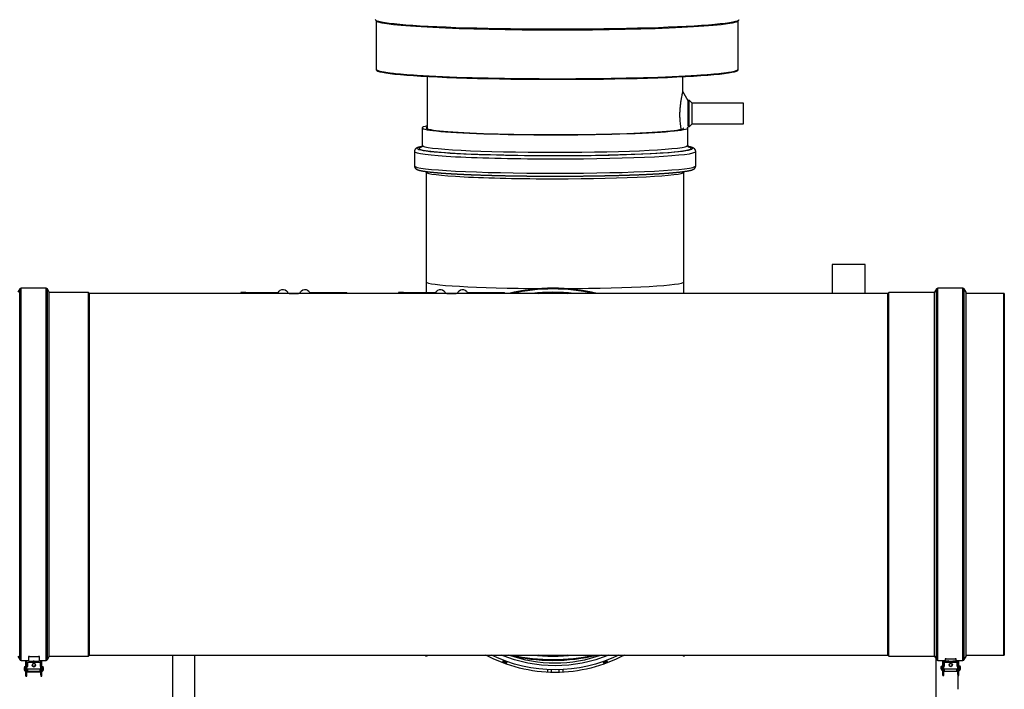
# Model space of a CAD drawing. Header units: millimetres. Extents: x 158 to 846, y 86 to 749.
# Tile 32 of 95: x 314 to 410, y 237 to 302. Entities that reach past the tile are written whole.
import ezdxf

# ---------------------------------------------------------------- set-up
doc = ezdxf.new("R2010")
doc.units = ezdxf.units.MM
doc.layers.add('1', color=7, linetype='CONTINUOUS', true_color=0xffffff)

msp = doc.modelspace()

# ---------------------------------------------------------------- linework, layer by layer
at = {"layer": '1', "color": 7, "linetype": 'Continuous'}
for p, q in [((348.943, 301.951), (349.037, 301.856)), ((349.013, 301.88), (349.013, 297.161)), ((384.109, 301.856), (384.204, 301.951)), ((384.133, 297.161), (384.133, 301.88)), ((349.013, 297.161), (349.013, 297.101)), ((353.967, 296.461), (353.967, 291.388)), ((378.767, 295.005), (378.767, 296.439)), ((384.133, 297.101), (384.133, 297.161)), ((379.296, 294.091), (378.767, 295.008)), ((379.367, 294.168), (379.296, 294.098)), ((379.296, 291.639), (379.296, 294.098)), ((379.667, 293.868), (379.367, 294.168)), ((379.367, 291.568), (379.367, 294.168)), ((384.667, 293.868), (379.667, 293.868)), ((379.667, 291.868), (379.667, 293.868)), ((384.667, 291.868), (384.667, 293.868)), ((379.296, 291.639), (379.367, 291.568)), ((379.367, 291.568), (379.667, 291.868)), ((379.667, 291.868), (384.667, 291.868)), ((353.467, 291.47), (353.467, 289.773)), ((379.267, 289.773), (379.267, 291.47)), ((352.717, 289.173), (352.717, 287.775)), ((380.017, 287.775), (380.017, 289.173)), ((353.867, 287.176), (353.867, 276.515)), ((378.867, 276.515), (378.867, 287.176)), ((393.267, 278.183), (393.267, 275.379)), ((396.467, 278.183), (393.267, 278.183)), ((396.467, 275.379), (396.467, 278.183)), ((353.867, 276.515), (353.867, 275.483)), ((378.867, 275.379), (378.867, 276.515)), ((314.404, 275.819), (314.216, 275.494)), ((316.963, 275.894), (314.533, 275.894)), ((317.266, 275.519), (317.093, 275.819)), ((317.266, 240.119), (317.266, 275.519)), ((321.08, 275.474), (317.266, 275.474)), ((321.175, 275.379), (321.08, 275.474)), ((321.08, 257.819), (321.08, 275.474)), ((366.16, 275.379), (321.175, 275.379)), ((321.175, 257.819), (321.175, 275.379)), ((336.367, 275.483), (335.867, 275.483)), ((335.867, 275.483), (335.867, 275.379)), ((336.367, 275.483), (339.488, 275.483)), ((340.531, 275.383), (340.436, 275.383)), ((340.567, 275.383), (340.531, 275.383)), ((340.567, 275.383), (340.767, 275.383)), ((340.567, 275.383), (340.567, 275.379)), ((340.767, 275.383), (340.867, 275.383)), ((340.767, 275.383), (340.767, 275.379)), ((340.867, 275.383), (341.167, 275.383)), ((341.167, 275.383), (341.267, 275.383)), ((341.267, 275.383), (341.467, 275.383)), ((341.267, 275.379), (341.267, 275.383)), ((341.502, 275.383), (341.467, 275.383)), ((341.467, 275.383), (341.467, 275.379)), ((341.597, 275.383), (341.502, 275.383)), ((342.545, 275.483), (345.667, 275.483)), ((345.667, 275.483), (346.167, 275.483)), ((346.167, 275.379), (346.167, 275.483)), ((351.667, 275.483), (351.167, 275.483)), ((351.167, 275.483), (351.167, 275.379)), ((351.667, 275.483), (354.788, 275.483)), ((355.831, 275.383), (355.736, 275.383)), ((355.867, 275.383), (355.831, 275.383)), ((355.867, 275.383), (356.067, 275.383)), ((355.867, 275.383), (355.867, 275.379)), ((356.067, 275.383), (356.167, 275.383)), ((356.067, 275.383), (356.067, 275.379)), ((356.167, 275.383), (356.467, 275.383)), ((356.467, 275.383), (356.567, 275.383)), ((356.567, 275.383), (356.767, 275.383)), ((356.567, 275.379), (356.567, 275.383)), ((356.802, 275.383), (356.767, 275.383)), ((356.767, 275.383), (356.767, 275.379)), ((356.897, 275.383), (356.802, 275.383)), ((357.845, 275.483), (360.967, 275.483)), ((360.967, 275.483), (361.467, 275.483)), ((361.467, 275.379), (361.467, 275.483)), ((398.665, 275.379), (366.16, 275.379)), ((398.76, 275.474), (398.665, 275.379)), ((398.665, 257.819), (398.665, 275.379)), ((403.208, 275.474), (398.76, 275.474)), ((398.76, 257.819), (398.76, 275.474)), ((403.396, 275.819), (403.208, 275.494)), ((403.208, 240.144), (403.208, 275.494)), ((405.955, 275.894), (403.525, 275.894)), ((406.258, 275.519), (406.085, 275.819)), ((406.258, 240.119), (406.258, 275.519)), ((409.908, 275.379), (406.258, 275.379)), ((409.968, 275.379), (409.908, 275.379)), ((409.908, 275.379), (409.908, 240.259)), ((409.908, 240.259), (409.908, 275.379)), ((409.968, 275.379), (409.968, 257.819)), ((321.08, 240.164), (321.08, 257.819)), ((321.175, 240.259), (321.175, 257.819)), ((398.665, 240.259), (398.665, 257.819)), ((398.76, 240.164), (398.76, 257.819)), ((409.968, 257.819), (409.968, 240.259)), ((314.216, 240.144), (314.404, 239.819)), ((315.28, 240.172), (315.28, 240.113)), ((315.28, 239.684), (315.28, 240.113)), ((315.28, 240.113), (316.28, 240.113)), ((316.28, 240.113), (316.28, 240.172)), ((316.28, 240.113), (316.28, 239.684)), ((317.093, 239.819), (317.266, 240.119)), ((317.266, 240.164), (321.08, 240.164)), ((321.08, 240.164), (321.175, 240.259)), ((321.175, 240.259), (366.16, 240.259)), ((329.267, 232.099), (329.267, 240.259)), ((366.16, 240.259), (398.665, 240.259)), ((398.665, 240.259), (398.76, 240.164)), ((398.76, 240.164), (403.208, 240.164)), ((403.208, 240.144), (403.396, 239.819)), ((404.272, 239.963), (404.272, 239.903)), ((404.272, 239.684), (404.272, 239.903)), ((404.272, 239.903), (405.272, 239.903)), ((405.272, 239.903), (405.272, 239.963)), ((405.272, 239.903), (405.272, 239.684)), ((406.085, 239.819), (406.258, 240.119)), ((406.258, 240.259), (409.908, 240.259)), ((409.908, 240.259), (409.968, 240.259)), ((314.533, 239.744), (315.005, 239.744)), ((314.83, 239.049), (314.83, 238.899)), ((314.83, 239.049), (314.88, 239.049)), ((314.88, 239.163), (314.88, 238.813)), ((314.88, 239.163), (315.005, 239.163)), ((315.005, 238.357), (315.005, 239.762)), ((315.105, 238.357), (315.105, 239.762)), ((315.105, 239.744), (315.28, 239.744)), ((315.105, 239.163), (315.18, 239.163)), ((315.105, 238.913), (315.13, 238.913)), ((315.18, 239.163), (315.18, 239.563)), ((315.18, 239.563), (316.38, 239.563)), ((315.28, 239.684), (316.28, 239.684)), ((315.63, 239.288), (315.63, 239.284)), ((315.93, 239.284), (315.93, 239.288)), ((316.28, 239.744), (316.455, 239.744)), ((316.38, 239.563), (316.38, 239.163)), ((316.38, 239.163), (316.455, 239.163)), ((316.43, 238.913), (316.455, 238.913)), ((316.455, 238.357), (316.455, 239.762)), ((316.555, 238.357), (316.555, 239.762)), ((316.555, 239.744), (316.963, 239.744)), ((316.555, 239.163), (316.68, 239.163)), ((316.68, 238.813), (316.68, 239.163)), ((316.73, 239.049), (316.68, 239.049)), ((316.73, 238.899), (316.73, 239.049)), ((403.525, 239.744), (404.272, 239.744)), ((403.822, 239.149), (403.822, 239.133)), ((403.822, 239.149), (403.872, 239.149)), ((403.822, 239.133), (403.872, 239.133)), ((403.822, 239.133), (403.822, 238.984)), ((403.997, 239.185), (403.872, 239.185)), ((403.872, 239.185), (403.872, 239.175)), ((403.872, 239.175), (403.997, 239.175)), ((403.872, 239.175), (403.872, 238.826)), ((403.997, 238.361), (403.997, 239.744)), ((404.097, 238.361), (404.097, 239.744)), ((404.172, 239.185), (404.097, 239.185)), ((404.097, 239.175), (404.172, 239.175)), ((404.097, 238.925), (404.122, 238.925)), ((404.172, 239.661), (404.172, 239.651)), ((404.502, 239.661), (404.172, 239.661)), ((404.172, 239.651), (404.491, 239.651)), ((404.172, 239.585), (404.172, 239.651)), ((404.172, 239.575), (404.172, 239.585)), ((405.372, 239.585), (404.172, 239.585)), ((404.172, 239.175), (404.172, 239.575)), ((404.172, 239.575), (405.372, 239.575)), ((404.272, 239.684), (405.272, 239.684)), ((404.622, 239.315), (404.622, 239.3)), ((404.922, 239.3), (404.922, 239.315)), ((405.372, 239.661), (405.038, 239.661)), ((405.049, 239.651), (405.372, 239.651)), ((405.272, 239.744), (405.955, 239.744)), ((405.372, 239.661), (405.372, 239.651)), ((405.372, 239.651), (405.372, 239.585)), ((405.372, 239.575), (405.372, 239.585)), ((405.372, 239.575), (405.372, 239.175)), ((405.447, 239.185), (405.372, 239.185)), ((405.372, 239.175), (405.447, 239.175)), ((405.422, 238.925), (405.447, 238.925)), ((405.447, 238.361), (405.447, 239.744)), ((405.547, 238.361), (405.547, 239.744)), ((405.672, 239.185), (405.547, 239.185)), ((405.547, 239.175), (405.672, 239.175)), ((405.672, 239.175), (405.672, 239.185)), ((405.672, 238.826), (405.672, 239.175)), ((405.722, 239.149), (405.672, 239.149)), ((405.722, 239.133), (405.672, 239.133)), ((405.722, 239.133), (405.722, 239.149)), ((405.722, 238.984), (405.722, 239.133)), ((314.83, 238.896), (314.83, 238.899)), ((314.88, 238.813), (314.98, 238.813)), ((314.88, 238.811), (314.88, 238.813)), ((314.98, 238.811), (314.88, 238.811)), ((314.98, 238.863), (314.98, 238.813)), ((314.98, 238.813), (314.98, 238.811)), ((315.005, 238.215), (315.005, 238.357)), ((315.005, 238.215), (315.005, 238.211)), ((315.005, 238.211), (315.105, 238.211)), ((315.105, 238.911), (315.13, 238.911)), ((315.105, 238.849), (315.18, 238.849)), ((315.105, 238.649), (315.18, 238.649)), ((315.105, 238.646), (315.18, 238.646)), ((315.105, 238.215), (315.105, 238.357)), ((315.105, 238.215), (315.105, 238.211)), ((315.18, 238.66), (315.18, 238.863)), ((315.18, 238.66), (315.18, 238.649)), ((315.18, 238.646), (316.38, 238.646)), ((315.18, 238.646), (315.18, 238.646)), ((316.38, 238.66), (316.38, 238.863)), ((316.38, 238.849), (316.455, 238.849)), ((316.38, 238.649), (316.38, 238.66)), ((316.38, 238.649), (316.455, 238.649)), ((316.38, 238.646), (316.38, 238.646)), ((316.38, 238.646), (316.455, 238.646)), ((316.43, 238.911), (316.455, 238.911)), ((316.455, 238.357), (316.455, 238.215)), ((316.455, 238.211), (316.455, 238.215)), ((316.455, 238.211), (316.555, 238.211)), ((316.555, 238.215), (316.555, 238.357)), ((316.555, 238.215), (316.555, 238.211)), ((316.58, 238.863), (316.58, 238.813)), ((316.58, 238.811), (316.58, 238.813)), ((316.58, 238.813), (316.68, 238.813)), ((316.68, 238.811), (316.58, 238.811)), ((316.68, 238.813), (316.68, 238.811)), ((316.73, 238.899), (316.73, 238.896)), ((365.616, 238.843), (365.616, 238.593)), ((365.991, 238.828), (365.991, 238.578)), ((366.742, 238.828), (366.742, 238.578)), ((367.117, 238.843), (367.117, 238.593)), ((403.872, 238.826), (403.972, 238.826)), ((403.972, 238.875), (403.972, 238.826)), ((403.997, 238.281), (403.997, 238.361)), ((403.997, 238.281), (403.997, 238.28)), ((403.997, 238.28), (404.097, 238.28)), ((404.097, 238.734), (404.172, 238.734)), ((404.097, 238.281), (404.097, 238.361)), ((404.097, 238.281), (404.097, 238.28)), ((404.172, 238.688), (404.172, 238.876)), ((404.172, 238.688), (405.372, 238.688)), ((405.372, 238.688), (405.372, 238.876)), ((405.372, 238.734), (405.447, 238.734)), ((405.447, 238.361), (405.447, 238.281)), ((405.447, 238.28), (405.447, 238.281)), ((405.447, 238.28), (405.547, 238.28)), ((405.467, 238.28), (405.467, 236.934)), ((405.467, 238.28), (405.467, 236.934)), ((405.547, 238.281), (405.547, 238.361)), ((405.547, 238.281), (405.547, 238.28)), ((405.572, 238.875), (405.572, 238.826)), ((405.572, 238.826), (405.672, 238.826))]:
    msp.add_line(p, q, dxfattribs=at)
at = {"layer": '1', "color": 252, "linetype": 'Continuous'}
for p, q in [((314.404, 239.819), (314.404, 275.819)), ((314.533, 239.744), (314.533, 275.894)), ((316.963, 239.744), (316.963, 275.894)), ((317.093, 239.819), (317.093, 275.819)), ((336.367, 275.483), (336.367, 275.379)), ((340.531, 275.383), (340.531, 275.379)), ((340.867, 275.383), (340.867, 275.379)), ((341.167, 275.379), (341.167, 275.383)), ((341.502, 275.383), (341.502, 275.379)), ((345.667, 275.379), (345.667, 275.483)), ((351.667, 275.483), (351.667, 275.379)), ((355.831, 275.383), (355.831, 275.379)), ((356.167, 275.383), (356.167, 275.379)), ((356.467, 275.379), (356.467, 275.383)), ((356.802, 275.383), (356.802, 275.379)), ((360.967, 275.379), (360.967, 275.483)), ((403.396, 239.819), (403.396, 275.819)), ((403.525, 239.744), (403.525, 275.894)), ((405.955, 239.744), (405.955, 275.894)), ((406.085, 239.819), (406.085, 275.819)), ((331.367, 240.259), (331.367, 232.099)), ((403.367, 232.099), (403.367, 239.87)), ((315.13, 238.913), (316.43, 238.913)), ((315.13, 238.913), (315.13, 238.911)), ((316.43, 238.911), (316.43, 238.913)), ((361.368, 239.479), (361.497, 239.697)), ((361.545, 239.68), (361.415, 239.461)), ((361.433, 239.454), (361.557, 239.675)), ((361.606, 239.658), (361.482, 239.437)), ((371.251, 239.437), (371.127, 239.658)), ((371.176, 239.675), (371.3, 239.455)), ((371.318, 239.461), (371.189, 239.68)), ((371.236, 239.697), (371.366, 239.479)), ((404.122, 238.925), (405.422, 238.925)), ((315.005, 238.357), (315.105, 238.357)), ((315.005, 238.215), (315.105, 238.215)), ((316.38, 238.66), (315.18, 238.66)), ((315.18, 238.646), (316.38, 238.646)), ((316.455, 238.357), (316.555, 238.357)), ((316.455, 238.215), (316.555, 238.215)), ((403.997, 238.361), (404.097, 238.361)), ((403.997, 238.281), (404.097, 238.281)), ((405.447, 238.361), (405.547, 238.361)), ((405.447, 238.281), (405.547, 238.281))]:
    msp.add_line(p, q, dxfattribs=at)
at = {"layer": '1', "color": 7, "linetype": 'Continuous'}
for centre, radius, start, end in [((314.533, 275.744), 0.15, 90, 150), ((316.963, 275.744), 0.15, 30, 90), ((366.16, 257.819), 18.075, 76.28941, 103.70691), ((366.16, 257.819), 17.675, 83.45694, 96.53937), ((366.16, 257.819), 17.65, 84.20965, 95.78667), ((403.525, 275.744), 0.15, 90, 150), ((405.955, 275.744), 0.15, 30, 90), ((353.867, 240.323), 0.145, 206.29674, 333.69726), ((366.16, 257.819), 18.075, 256.29226, 283.71537), ((366.16, 257.819), 17.675, 263.4654, 276.54222), ((366.16, 257.819), 17.65, 264.21249, 275.78951), ((378.867, 240.323), 0.145, 206.29674, 333.69726), ((314.533, 239.894), 0.15, 210, 270), ((316.963, 239.894), 0.15, 270, 330), ((403.525, 239.894), 0.15, 210, 270), ((405.955, 239.894), 0.15, 270, 330)]:
    msp.add_arc(centre, radius, start, end, dxfattribs=at)
at = {"layer": '1', "color": 7, "linetype": 'Continuous', "extrusion": (0, 0, -1)}
for centre, radius, start, end in [((-339.947, 275.283), 0.5, 23.57818, 168.95774), ((-342.087, 275.283), 0.5, 11.04226, 156.42182), ((-355.247, 275.283), 0.5, 23.57818, 168.95774), ((-357.387, 275.283), 0.5, 11.04226, 156.42182), ((-366.367, 252.823), 14.25, 270, 298.1475), ((-366.367, 252.823), 14, 243.82125, 296.17312), ((-366.367, 252.823), 14.25, 241.84688, 270)]:
    msp.add_arc(centre, radius, start, end, dxfattribs=at)
at = {"layer": '1', "color": 252, "linetype": 'Continuous'}
for start, end in [(77.30051, 102.69019), (257.30897, 282.69866)]:
    msp.add_arc((366.16, 257.819), 18, start, end, dxfattribs=at)
at = {"layer": '1', "color": 252, "linetype": 'Continuous', "extrusion": (0, 0, -1)}
for centre, radius, start, end in [((-366.16, 257.819), 17.619, 85.30312, 94.7025), ((-366.367, 252.823), 13.6, 247.48875, 292.50563), ((-366.367, 252.823), 13.35, 250.23938, 289.755), ((-366.16, 257.819), 17.619, 265.2975, 274.69687)]:
    msp.add_arc(centre, radius, start, end, dxfattribs=at)
at = {"layer": '1', "color": 7, "linetype": 'Continuous'}
for centre, major_axis, ratio, start_param, end_param in [((366.573, 301.999), (-17.655, 0), 0.052336, 0, 3.141593), ((366.573, 301.904), (-17.56, 0), 0.052336, 0.052524, 3.089069), ((366.573, 297.161), (-17.56, 0), 0.052336, 0, 3.141593), ((366.573, 297.161), (17.56, 0), 0.052336, 3.141592, 4.712389), ((366.573, 297.101), (-17.56, 0), 0.052336, 0, 3.141593), ((366.573, 297.161), (17.56, 0), 0.052336, 4.712389, 6.283185), ((366.367, 291.47), (-12.9, 0), 0.052336, 6.003878, 6.283185), ((366.367, 291.47), (-12.9, 0), 0.052336, 0, 3.221311), ((366.367, 291.47), (-12.5, 0), 0.052336, 6.156638, 6.283185), ((366.367, 291.47), (-12.5, 0), 0.052336, 0, 3.141593), ((315.78, 239.286), (-0.16, 0), 0.99993, 3.149051, 6.275816), ((315.78, 239.284), (0.15, 0), 0.99993, 3.141595, 6.283185), ((361.229, 239.347), (0.228, 0.394), 0.017237, 0.350572, 1.179828), ((361.454, 239.281), (0.229, 0.396), 0.017164, 5.06898, 5.83982), ((371.279, 239.281), (-0.229, 0.396), 0.017164, 0.443364, 1.214177), ((371.504, 239.347), (-0.228, 0.394), 0.017237, 5.103399, 5.932616), ((404.072, 238.984), (-0.25, 0), 0.998715, 0, 0.64351), ((404.022, 238.875), (0.05, 0), 0.998715, 2.094402, 3.141593), ((404.772, 239.433), (-0.4, 0), 0.998715, 5.602736, 5.676465), ((404.772, 239.401), (0.4, 0), 0.998715, 2.354428, 2.434833), ((404.772, 239.31), (0.16, 0), 0.998715, 3.173302, 4.624032), ((404.772, 239.315), (-0.15, 0), 0.998715, 5.597236, 6.283185), ((404.772, 239.315), (-0.275, 0), 0.998715, 4.519966, 4.904714), ((404.772, 239.31), (0.16, 0), 0.998715, 4.800552, 6.251376), ((404.772, 239.315), (-0.15, 0), 0.998715, 3.141594, 3.827543), ((404.772, 239.401), (0.4, 0), 0.998715, 0.706858, 0.787264), ((404.772, 239.433), (-0.4, 0), 0.998715, 3.748215, 3.821943), ((405.522, 238.875), (0.05, 0), 0.998715, 0, 1.047191), ((405.472, 238.984), (0.25, 0), 0.998715, 5.639676, 6.283185), ((315.08, 238.899), (0.25, 0), 0.99993, 3.141593, 4.407679), ((315.08, 238.896), (0.25, 0), 0.99993, 3.141593, 4.407679), ((315.03, 238.863), (-0.05, 0), 0.99993, 5.236013, 6.283185), ((315.03, 238.861), (0.05, 0), 0.99993, 2.094421, 3.141593), ((316.53, 238.863), (-0.05, 0), 0.99993, 3.141593, 4.188764), ((316.53, 238.861), (0.05, 0), 0.99993, 0, 1.047172), ((316.48, 238.899), (-0.25, 0), 0.99993, 1.875506, 3.141593), ((316.48, 238.896), (-0.25, 0), 0.99993, 1.875506, 3.141593), ((404.072, 238.984), (-0.25, 0), 0.998715, 0.685971, 1.266084), ((405.472, 238.984), (0.25, 0), 0.998715, 5.0171, 5.597214)]:
    msp.add_ellipse(centre, major_axis=major_axis, ratio=ratio, start_param=start_param, end_param=end_param, dxfattribs=at)
at = {"layer": '1', "color": 252, "linetype": 'Continuous'}
for centre, major_axis, start_param, end_param in [((366.367, 289.473), (13.2, 0), 2.952115, 4.712389), ((366.367, 289.473), (-13.35, 0), 6.032643, 6.283185), ((366.367, 289.473), (-13.35, 0), 0, 3.392135), ((366.367, 289.773), (-12.9, 0), 0, 3.141494), ((366.367, 289.473), (13.2, 0), 0, 0.189477), ((366.367, 289.173), (13.65, 0), 3.141494, 4.712389), ((366.367, 289.473), (13.2, 0), 4.712389, 6.283185), ((366.367, 289.173), (13.65, 0), 4.712389, 6.283185), ((366.367, 287.775), (-13.65, 0), 0, 3.141592), ((366.367, 287.176), (12.5, 0), 3.141494, 4.712389), ((366.367, 287.176), (12.5, 0), 4.712389, 6.283185), ((366.367, 276.515), (12.5, 0), 3.141592, 4.612251), ((366.367, 276.515), (12.5, 0), 4.7817, 6.283185)]:
    msp.add_ellipse(centre, major_axis=major_axis, ratio=0.052336, start_param=start_param, end_param=end_param, dxfattribs=at)
at = {"layer": '1', "color": 7, "linetype": 'Continuous'}
for centre, major_axis, ratio in [((315.78, 239.288), (0.16, 0), 0.99993), ((315.78, 239.288), (0.15, 0), 0.99993), ((404.772, 239.3), (-0.16, 0), 0.998715), ((404.772, 239.3), (-0.15, 0), 0.998715)]:
    msp.add_ellipse(centre, major_axis=major_axis, ratio=ratio, dxfattribs=at)
for points, knots in [([(378.616, 291.339), (378.606, 291.393), (378.577, 291.554), (378.533, 291.861), (378.495, 292.277), (378.481, 292.73), (378.495, 293.189), (378.533, 293.625), (378.585, 294.012), (378.64, 294.343), (378.692, 294.614), (378.734, 294.819), (378.755, 294.928), (378.763, 294.976), (378.766, 294.995), (378.767, 295.002), (378.767, 295.005), (378.767, 295.005)], [0, 0, 0, 0, 0.048428, 0.135348, 0.221045, 0.304849, 0.388654, 0.47435, 0.56127, 0.647027, 0.733846, 0.823849, 0.911308, 0.946469, 0.973239, 0.99982, 1, 1, 1, 1]), ([(353.438, 289.653), (353.434, 289.653), (353.418, 289.65), (353.391, 289.644), (353.356, 289.637), (353.321, 289.63), (353.288, 289.622), (353.255, 289.615), (353.223, 289.607), (353.192, 289.599), (353.161, 289.59), (353.131, 289.581), (353.1, 289.572), (353.07, 289.562), (353.04, 289.551), (353.011, 289.54), (352.984, 289.528), (352.96, 289.517), (352.938, 289.506), (352.92, 289.496), (352.902, 289.485), (352.887, 289.475), (352.872, 289.465), (352.858, 289.454), (352.845, 289.443), (352.833, 289.432), (352.821, 289.421), (352.81, 289.409), (352.799, 289.396), (352.788, 289.383), (352.777, 289.368), (352.767, 289.353), (352.758, 289.336), (352.75, 289.32), (352.742, 289.303), (352.735, 289.285), (352.729, 289.266), (352.725, 289.247), (352.721, 289.228), (352.718, 289.209), (352.717, 289.19), (352.717, 289.179), (352.717, 289.173)], [0, 0, 0, 0, 0.010245, 0.046233, 0.082447, 0.118925, 0.155715, 0.192874, 0.230478, 0.26862, 0.307423, 0.347047, 0.3877, 0.429642, 0.473157, 0.518376, 0.559358, 0.595718, 0.627667, 0.656018, 0.681483, 0.704615, 0.72584, 0.745487, 0.763814, 0.78103, 0.797303, 0.812777, 0.827568, 0.843315, 0.858405, 0.872923, 0.88697, 0.900633, 0.913984, 0.927085, 0.939989, 0.952741, 0.965377, 0.977927, 0.990414, 1, 1, 1, 1]), ([(353.466, 289.773), (353.467, 289.768), (353.466, 289.757), (353.465, 289.741), (353.462, 289.724), (353.459, 289.708), (353.454, 289.693), (353.449, 289.678), (353.444, 289.665), (353.438, 289.653), (353.432, 289.642), (353.425, 289.632), (353.419, 289.623), (353.413, 289.614), (353.407, 289.607), (353.401, 289.601), (353.395, 289.595), (353.39, 289.59), (353.385, 289.586), (353.381, 289.583), (353.378, 289.58), (353.375, 289.578), (353.372, 289.576), (353.371, 289.575), (353.37, 289.575), (353.37, 289.575), (353.37, 289.575)], [0, 0, 0, 0, 0.03284, 0.072092, 0.111193, 0.150078, 0.188737, 0.227213, 0.265599, 0.30399, 0.342516, 0.381334, 0.420609, 0.460509, 0.501204, 0.54286, 0.585643, 0.629715, 0.675232, 0.722344, 0.771196, 0.821919, 0.874634, 0.929446, 0.986445, 1, 1, 1, 1]), ([(379.363, 289.575), (379.363, 289.575), (379.363, 289.575), (379.362, 289.576), (379.36, 289.577), (379.357, 289.579), (379.353, 289.582), (379.349, 289.585), (379.344, 289.59), (379.338, 289.595), (379.332, 289.601), (379.326, 289.607), (379.32, 289.615), (379.313, 289.624), (379.307, 289.634), (379.3, 289.644), (379.294, 289.656), (379.288, 289.669), (379.282, 289.683), (379.277, 289.697), (379.273, 289.713), (379.27, 289.729), (379.268, 289.746), (379.267, 289.761), (379.267, 289.77), (379.267, 289.773)], [0, 0, 0, 0, 0.029857, 0.090954, 0.149588, 0.205821, 0.259745, 0.311479, 0.361164, 0.408958, 0.455034, 0.499572, 0.542759, 0.584787, 0.625845, 0.666123, 0.705805, 0.745069, 0.784081, 0.82299, 0.861895, 0.90088, 0.940006, 0.97928, 1, 1, 1, 1]), ([(380.016, 289.173), (380.016, 289.177), (380.016, 289.187), (380.015, 289.203), (380.013, 289.223), (380.01, 289.242), (380.005, 289.26), (380, 289.278), (379.994, 289.296), (379.987, 289.313), (379.979, 289.329), (379.971, 289.344), (379.962, 289.359), (379.952, 289.373), (379.942, 289.386), (379.932, 289.399), (379.921, 289.412), (379.909, 289.423), (379.897, 289.435), (379.885, 289.446), (379.872, 289.456), (379.858, 289.467), (379.844, 289.477), (379.828, 289.487), (379.811, 289.497), (379.793, 289.507), (379.773, 289.517), (379.75, 289.528), (379.724, 289.539), (379.695, 289.551), (379.664, 289.562), (379.631, 289.573), (379.599, 289.583), (379.567, 289.592), (379.534, 289.601), (379.502, 289.609), (379.468, 289.617), (379.435, 289.625), (379.4, 289.632), (379.365, 289.64), (379.33, 289.647), (379.307, 289.651), (379.295, 289.653)], [0, 0, 0, 0, 0.006265, 0.018683, 0.031095, 0.043517, 0.05597, 0.06848, 0.081075, 0.093792, 0.10667, 0.119757, 0.133108, 0.146781, 0.160846, 0.175379, 0.190466, 0.206207, 0.222715, 0.240122, 0.258585, 0.278292, 0.299473, 0.322415, 0.347479, 0.375129, 0.405954, 0.440651, 0.479829, 0.523335, 0.569303, 0.614505, 0.657913, 0.699666, 0.740099, 0.779503, 0.8181, 0.856056, 0.893493, 0.930505, 0.967164, 1, 1, 1, 1]), ([(352.717, 287.775), (352.717, 287.774), (352.716, 287.766), (352.717, 287.751), (352.719, 287.732), (352.722, 287.712), (352.726, 287.694), (352.732, 287.675), (352.738, 287.658), (352.744, 287.641), (352.752, 287.624), (352.76, 287.609), (352.769, 287.594), (352.778, 287.58), (352.788, 287.566), (352.799, 287.553), (352.809, 287.541), (352.821, 287.529), (352.832, 287.517), (352.845, 287.506), (352.858, 287.495), (352.871, 287.485), (352.885, 287.475), (352.901, 287.465), (352.917, 287.455), (352.935, 287.445), (352.955, 287.434), (352.977, 287.424), (353.002, 287.413), (353.03, 287.401), (353.061, 287.39), (353.093, 287.379), (353.125, 287.369), (353.157, 287.36), (353.19, 287.351), (353.222, 287.342), (353.256, 287.334), (353.289, 287.326), (353.323, 287.319), (353.358, 287.311), (353.394, 287.304), (353.431, 287.297), (353.468, 287.29), (353.507, 287.283), (353.546, 287.276), (353.586, 287.269), (353.627, 287.262), (353.669, 287.256), (353.712, 287.249), (353.756, 287.243), (353.801, 287.236), (353.847, 287.23), (353.894, 287.223), (353.942, 287.217), (353.991, 287.211), (354.041, 287.205), (354.092, 287.198), (354.144, 287.192), (354.197, 287.186), (354.251, 287.18), (354.306, 287.174), (354.362, 287.168), (354.419, 287.162), (354.477, 287.156), (354.536, 287.15), (354.596, 287.144), (354.657, 287.138), (354.719, 287.133), (354.781, 287.127), (354.845, 287.121), (354.91, 287.116), (354.976, 287.11), (355.043, 287.104), (355.11, 287.099), (355.179, 287.093), (355.249, 287.088), (355.319, 287.082), (355.391, 287.077), (355.463, 287.071), (355.537, 287.066), (355.611, 287.061), (355.686, 287.055), (355.762, 287.05), (355.839, 287.045), (355.917, 287.04), (355.996, 287.035), (356.076, 287.03), (356.156, 287.025), (356.238, 287.02), (356.32, 287.015), (356.403, 287.01), (356.487, 287.005), (356.572, 287), (356.658, 286.995), (356.744, 286.991), (356.832, 286.986), (356.92, 286.981), (357.009, 286.977), (357.099, 286.972), (357.19, 286.968), (357.281, 286.963), (357.373, 286.959), (357.466, 286.954), (357.56, 286.95), (357.654, 286.946), (357.75, 286.941), (357.846, 286.937), (357.942, 286.933), (358.04, 286.929), (358.138, 286.925), (358.237, 286.921), (358.336, 286.917), (358.437, 286.913), (358.537, 286.909), (358.639, 286.905), (358.741, 286.902), (358.844, 286.898), (358.948, 286.894), (359.052, 286.891), (359.157, 286.887), (359.262, 286.884), (359.369, 286.88), (359.475, 286.877), (359.583, 286.873), (359.69, 286.87), (359.799, 286.867), (359.908, 286.864), (360.018, 286.861), (360.128, 286.858), (360.238, 286.855), (360.35, 286.852), (360.461, 286.849), (360.574, 286.846), (360.686, 286.843), (360.799, 286.84), (360.913, 286.838), (361.027, 286.835), (361.142, 286.832), (361.257, 286.83), (361.373, 286.827), (361.489, 286.825), (361.605, 286.823), (361.722, 286.82), (361.839, 286.818), (361.957, 286.816), (362.074, 286.814), (362.193, 286.812), (362.312, 286.81), (362.431, 286.808), (362.55, 286.806), (362.67, 286.804), (362.79, 286.802), (362.91, 286.8), (363.031, 286.799), (363.152, 286.797), (363.273, 286.796), (363.394, 286.794), (363.516, 286.793), (363.638, 286.791), (363.76, 286.79), (363.883, 286.789), (364.005, 286.788), (364.128, 286.787), (364.251, 286.785), (364.375, 286.784), (364.498, 286.784), (364.622, 286.783), (364.745, 286.782), (364.869, 286.781), (364.993, 286.78), (365.117, 286.78), (365.242, 286.779), (365.366, 286.779), (365.49, 286.778), (365.615, 286.778), (365.739, 286.777), (365.864, 286.777), (365.989, 286.777), (366.113, 286.777), (366.239, 286.777), (366.324, 286.777), (366.367, 286.777)], [0, 0, 0, 0, 0.000497, 0.002656, 0.004814, 0.006972, 0.009135, 0.011306, 0.01349, 0.015694, 0.017924, 0.020188, 0.022495, 0.024855, 0.02728, 0.029782, 0.032376, 0.035079, 0.03791, 0.04089, 0.044046, 0.047408, 0.051015, 0.054913, 0.059161, 0.063834, 0.069029, 0.074862, 0.081452, 0.088825, 0.096747, 0.104675, 0.112307, 0.119638, 0.126723, 0.133617, 0.140361, 0.146987, 0.153517, 0.159969, 0.166357, 0.17269, 0.178978, 0.185227, 0.191443, 0.197629, 0.203791, 0.20993, 0.21605, 0.222153, 0.22824, 0.234314, 0.240375, 0.246426, 0.252466, 0.258498, 0.264521, 0.270537, 0.276546, 0.282549, 0.288547, 0.294539, 0.300527, 0.30651, 0.312489, 0.318464, 0.324436, 0.330404, 0.33637, 0.342333, 0.348293, 0.354251, 0.360207, 0.36616, 0.372111, 0.378061, 0.384009, 0.389955, 0.3959, 0.401843, 0.407785, 0.413726, 0.419665, 0.425603, 0.431541, 0.437477, 0.443412, 0.449346, 0.45528, 0.461212, 0.467144, 0.473075, 0.479005, 0.484935, 0.490864, 0.496792, 0.50272, 0.508647, 0.514574, 0.5205, 0.526426, 0.532351, 0.538276, 0.5442, 0.550124, 0.556047, 0.561971, 0.567893, 0.573816, 0.579738, 0.58566, 0.591581, 0.597503, 0.603424, 0.609344, 0.615265, 0.621185, 0.627105, 0.633025, 0.638944, 0.644863, 0.650783, 0.656701, 0.66262, 0.668539, 0.674457, 0.680375, 0.686293, 0.692211, 0.698129, 0.704046, 0.709964, 0.715881, 0.721798, 0.727715, 0.733632, 0.739549, 0.745466, 0.751382, 0.757299, 0.763215, 0.769131, 0.775047, 0.780964, 0.78688, 0.792795, 0.798711, 0.804627, 0.810543, 0.816458, 0.822374, 0.828289, 0.834205, 0.84012, 0.846036, 0.851951, 0.857866, 0.863781, 0.869696, 0.875611, 0.881527, 0.887442, 0.893356, 0.899271, 0.905186, 0.911101, 0.917016, 0.922931, 0.928846, 0.93476, 0.940675, 0.94659, 0.952504, 0.958419, 0.964334, 0.970248, 0.976163, 0.982078, 0.987992, 0.993907, 1, 1, 1, 1]), ([(366.367, 286.777), (366.388, 286.777), (366.452, 286.777), (366.557, 286.777), (366.682, 286.777), (366.806, 286.777), (366.931, 286.777), (367.056, 286.778), (367.18, 286.778), (367.304, 286.778), (367.429, 286.779), (367.553, 286.779), (367.677, 286.78), (367.801, 286.781), (367.925, 286.781), (368.049, 286.782), (368.173, 286.783), (368.296, 286.784), (368.42, 286.785), (368.543, 286.786), (368.666, 286.787), (368.789, 286.788), (368.911, 286.789), (369.033, 286.791), (369.156, 286.792), (369.277, 286.793), (369.399, 286.795), (369.52, 286.796), (369.641, 286.798), (369.762, 286.8), (369.883, 286.801), (370.003, 286.803), (370.123, 286.805), (370.242, 286.807), (370.362, 286.809), (370.48, 286.811), (370.599, 286.813), (370.717, 286.815), (370.835, 286.817), (370.952, 286.819), (371.069, 286.821), (371.186, 286.824), (371.302, 286.826), (371.418, 286.829), (371.533, 286.831), (371.648, 286.834), (371.762, 286.836), (371.876, 286.839), (371.99, 286.842), (372.103, 286.844), (372.215, 286.847), (372.327, 286.85), (372.439, 286.853), (372.55, 286.856), (372.66, 286.859), (372.77, 286.862), (372.879, 286.865), (372.988, 286.869), (373.096, 286.872), (373.204, 286.875), (373.311, 286.878), (373.417, 286.882), (373.523, 286.885), (373.628, 286.889), (373.733, 286.892), (373.837, 286.896), (373.94, 286.9), (374.042, 286.904), (374.144, 286.907), (374.246, 286.911), (374.346, 286.915), (374.446, 286.919), (374.545, 286.923), (374.644, 286.927), (374.742, 286.931), (374.839, 286.935), (374.935, 286.939), (375.031, 286.944), (375.126, 286.948), (375.22, 286.952), (375.313, 286.956), (375.406, 286.961), (375.497, 286.965), (375.588, 286.97), (375.679, 286.974), (375.768, 286.979), (375.857, 286.984), (375.944, 286.988), (376.031, 286.993), (376.118, 286.998), (376.203, 287.002), (376.287, 287.007), (376.371, 287.012), (376.454, 287.017), (376.535, 287.022), (376.617, 287.027), (376.697, 287.032), (376.776, 287.037), (376.854, 287.042), (376.932, 287.048), (377.008, 287.053), (377.084, 287.058), (377.159, 287.063), (377.232, 287.069), (377.305, 287.074), (377.377, 287.079), (377.448, 287.085), (377.518, 287.09), (377.588, 287.096), (377.656, 287.101), (377.723, 287.107), (377.789, 287.113), (377.854, 287.118), (377.919, 287.124), (377.982, 287.13), (378.044, 287.135), (378.106, 287.141), (378.166, 287.147), (378.226, 287.153), (378.284, 287.159), (378.341, 287.165), (378.398, 287.171), (378.453, 287.177), (378.508, 287.183), (378.561, 287.189), (378.614, 287.195), (378.665, 287.201), (378.715, 287.207), (378.765, 287.214), (378.813, 287.22), (378.86, 287.226), (378.907, 287.233), (378.952, 287.239), (378.997, 287.246), (379.04, 287.252), (379.082, 287.259), (379.124, 287.265), (379.164, 287.272), (379.204, 287.279), (379.242, 287.286), (379.28, 287.293), (379.316, 287.3), (379.352, 287.307), (379.387, 287.314), (379.421, 287.321), (379.454, 287.329), (379.487, 287.336), (379.519, 287.344), (379.55, 287.352), (379.581, 287.361), (379.611, 287.37), (379.641, 287.379), (379.671, 287.39), (379.702, 287.401), (379.731, 287.412), (379.757, 287.424), (379.78, 287.435), (379.801, 287.446), (379.819, 287.456), (379.836, 287.467), (379.851, 287.477), (379.865, 287.487), (379.879, 287.498), (379.892, 287.509), (379.904, 287.52), (379.915, 287.532), (379.926, 287.543), (379.937, 287.556), (379.948, 287.57), (379.959, 287.585), (379.968, 287.601), (379.977, 287.617), (379.986, 287.634), (379.993, 287.651), (380, 287.669), (380.005, 287.688), (380.01, 287.707), (380.013, 287.726), (380.015, 287.746), (380.016, 287.762), (380.016, 287.772), (380.016, 287.775)], [0, 0, 0, 0, 0.003113, 0.009028, 0.014942, 0.020857, 0.026771, 0.032686, 0.038601, 0.044515, 0.05043, 0.056345, 0.062259, 0.068174, 0.074089, 0.080004, 0.085918, 0.091833, 0.097748, 0.103663, 0.109578, 0.115493, 0.121408, 0.127323, 0.133238, 0.139153, 0.145068, 0.150983, 0.156898, 0.162814, 0.168729, 0.174644, 0.18056, 0.186475, 0.192391, 0.198307, 0.204222, 0.210138, 0.216054, 0.22197, 0.227886, 0.233802, 0.239718, 0.245635, 0.251551, 0.257467, 0.263384, 0.269301, 0.275218, 0.281134, 0.287052, 0.292969, 0.298886, 0.304803, 0.310721, 0.316639, 0.322557, 0.328475, 0.334393, 0.340311, 0.34623, 0.352148, 0.358067, 0.363986, 0.369906, 0.375825, 0.381745, 0.387665, 0.393585, 0.399505, 0.405426, 0.411347, 0.417268, 0.42319, 0.429112, 0.435034, 0.440956, 0.446879, 0.452802, 0.458726, 0.464649, 0.470574, 0.476499, 0.482424, 0.488349, 0.494275, 0.500202, 0.506129, 0.512057, 0.517985, 0.523914, 0.529843, 0.535774, 0.541704, 0.547636, 0.553568, 0.559502, 0.565436, 0.571371, 0.577307, 0.583243, 0.589181, 0.595121, 0.601061, 0.607002, 0.612945, 0.61889, 0.624835, 0.630783, 0.636732, 0.642683, 0.648636, 0.65459, 0.660548, 0.666507, 0.672469, 0.678434, 0.684401, 0.690372, 0.696346, 0.702323, 0.708305, 0.714291, 0.720281, 0.726276, 0.732277, 0.738284, 0.744297, 0.750317, 0.756345, 0.762381, 0.768427, 0.774483, 0.780551, 0.786632, 0.792727, 0.798838, 0.804968, 0.811118, 0.817291, 0.823491, 0.829721, 0.835987, 0.842293, 0.848648, 0.855059, 0.861538, 0.868099, 0.874758, 0.88154, 0.888473, 0.895597, 0.902959, 0.910606, 0.918539, 0.925431, 0.931503, 0.93685, 0.941612, 0.945905, 0.949818, 0.953418, 0.956758, 0.959881, 0.96282, 0.965604, 0.968255, 0.970793, 0.973495, 0.976089, 0.978588, 0.98101, 0.983369, 0.985676, 0.987943, 0.990178, 0.992389, 0.99458, 0.996758, 0.998927, 1, 1, 1, 1]), ([(353.861, 287.228), (353.862, 287.227), (353.863, 287.22), (353.865, 287.207), (353.866, 287.191), (353.867, 287.181), (353.866, 287.176)], [0, 0, 0, 0, 0.083374, 0.412442, 0.742698, 1, 1, 1, 1]), ([(378.867, 287.176), (378.867, 287.18), (378.867, 287.189), (378.868, 287.204), (378.87, 287.218), (378.871, 287.226), (378.872, 287.228)], [0, 0, 0, 0, 0.1999, 0.531267, 0.861543, 1, 1, 1, 1]), ([(315.13, 238.913), (315.136, 238.912), (315.149, 238.911), (315.166, 238.899), (315.178, 238.882), (315.179, 238.869), (315.18, 238.863)], [0, 0, 0, 0, 0.250091, 0.500021, 0.749995, 1, 1, 1, 1]), ([(316.063, 239.564), (316.028, 239.599), (315.918, 239.675), (315.699, 239.698), (315.551, 239.618), (315.496, 239.562)], [0, 0, 0, 0, 0.237191, 0.623254, 1, 1, 1, 1]), ([(316.38, 238.863), (316.38, 238.869), (316.382, 238.882), (316.393, 238.899), (316.41, 238.911), (316.423, 238.912), (316.43, 238.913)], [0, 0, 0, 0, 0.250005, 0.499979, 0.749909, 1, 1, 1, 1]), ([(361.26, 239.521), (361.262, 239.524), (361.271, 239.539), (361.279, 239.555), (361.29, 239.572), (361.295, 239.581), (361.3, 239.591), (361.303, 239.596), (361.304, 239.599), (361.305, 239.6), (361.313, 239.613), (361.325, 239.635), (361.343, 239.666), (361.354, 239.685), (361.362, 239.698), (361.365, 239.705), (361.369, 239.711), (361.372, 239.716), (361.373, 239.718), (361.378, 239.727), (361.382, 239.734), (361.386, 239.74)], [0, 0, 0, 0, 0.03601, 0.176405, 0.176405, 0.246602, 0.281701, 0.29925, 0.29925, 0.3168, 0.3168, 0.457195, 0.59759, 0.737985, 0.737985, 0.808182, 0.843281, 0.843281, 0.87838, 0.87838, 1, 1, 1, 1]), ([(361.706, 239.623), (361.704, 239.62), (361.702, 239.615), (361.699, 239.61), (361.697, 239.606), (361.696, 239.604), (361.69, 239.593), (361.686, 239.585), (361.676, 239.566), (361.665, 239.547), (361.654, 239.526), (361.645, 239.51), (361.642, 239.504), (361.639, 239.497), (361.638, 239.496), (361.636, 239.493), (361.634, 239.489), (361.626, 239.473), (361.611, 239.446), (361.596, 239.419), (361.588, 239.403), (361.586, 239.4)], [0, 0, 0, 0, 0.052127, 0.087182, 0.087182, 0.122238, 0.122238, 0.262461, 0.262461, 0.402684, 0.542907, 0.542907, 0.613018, 0.613018, 0.630546, 0.630546, 0.648074, 0.68313, 0.823353, 0.963576, 1, 1, 1, 1]), ([(371.147, 239.4), (371.145, 239.403), (371.137, 239.419), (371.129, 239.434), (371.119, 239.452), (371.114, 239.461), (371.108, 239.471), (371.106, 239.476), (371.104, 239.479), (371.104, 239.48), (371.097, 239.493), (371.085, 239.515), (371.068, 239.547), (371.057, 239.566), (371.05, 239.58), (371.046, 239.587), (371.043, 239.593), (371.041, 239.597), (371.041, 239.598), (371.04, 239.6), (371.035, 239.608), (371.031, 239.616), (371.028, 239.622)], [0, 0, 0, 0, 0.034514, 0.175389, 0.175389, 0.245826, 0.281045, 0.298655, 0.298655, 0.316264, 0.316264, 0.457139, 0.598014, 0.738889, 0.738889, 0.809327, 0.844545, 0.844545, 0.862155, 0.862155, 0.879764, 1, 1, 1, 1]), ([(371.347, 239.74), (371.349, 239.737), (371.352, 239.733), (371.355, 239.727), (371.357, 239.724), (371.358, 239.722), (371.359, 239.721), (371.364, 239.712), (371.369, 239.703), (371.379, 239.685), (371.39, 239.666), (371.402, 239.645), (371.411, 239.629), (371.414, 239.624), (371.418, 239.617), (371.419, 239.615), (371.421, 239.613), (371.423, 239.608), (371.432, 239.593), (371.447, 239.567), (371.462, 239.539), (371.471, 239.524), (371.473, 239.521)], [0, 0, 0, 0, 0.051162, 0.086254, 0.103799, 0.103799, 0.121345, 0.121345, 0.261711, 0.261711, 0.402077, 0.542443, 0.542443, 0.612626, 0.612626, 0.630172, 0.630172, 0.647717, 0.682809, 0.823175, 0.963541, 1, 1, 1, 1]), ([(404.122, 238.925), (404.128, 238.925), (404.141, 238.923), (404.158, 238.911), (404.17, 238.895), (404.171, 238.882), (404.172, 238.876)], [0, 0, 0, 0, 0.250091, 0.500021, 0.749995, 1, 1, 1, 1]), ([(404.554, 239.683), (404.55, 239.681), (404.509, 239.653), (404.474, 239.618), (404.447, 239.582)], [0, 0, 0, 0, 0.08942, 1, 1, 1, 1]), ([(404.557, 239.687), (404.554, 239.686), (404.513, 239.659), (404.477, 239.625), (404.45, 239.588)], [0, 0, 0, 0, 0.059718, 1, 1, 1, 1]), ([(404.585, 239.684), (404.547, 239.665), (404.504, 239.632), (404.468, 239.593), (404.461, 239.584)], [0, 0, 0, 0, 0.788384, 1, 1, 1, 1]), ([(404.586, 239.687), (404.55, 239.669), (404.507, 239.638), (404.472, 239.599), (404.464, 239.59)], [0, 0, 0, 0, 0.762884, 1, 1, 1, 1]), ([(404.857, 239.588), (404.81, 239.604), (404.742, 239.607), (404.68, 239.588), (404.665, 239.582)], [0, 0, 0, 0, 0.757574, 1, 1, 1, 1]), ([(405.089, 239.587), (405.064, 239.62), (405.028, 239.655), (404.987, 239.682), (404.98, 239.686)], [0, 0, 0, 0, 0.829706, 1, 1, 1, 1]), ([(405.095, 239.581), (405.071, 239.615), (405.036, 239.65), (404.996, 239.678), (404.991, 239.682)], [0, 0, 0, 0, 0.864385, 1, 1, 1, 1]), ([(405.1, 239.589), (405.088, 239.606), (405.058, 239.642), (405.023, 239.672), (405.002, 239.687)], [0, 0, 0, 0, 0.447472, 1, 1, 1, 1]), ([(405.106, 239.582), (405.094, 239.6), (405.066, 239.637), (405.031, 239.668), (405.012, 239.682)], [0, 0, 0, 0, 0.475981, 1, 1, 1, 1]), ([(405.372, 238.876), (405.372, 238.882), (405.374, 238.895), (405.385, 238.911), (405.402, 238.923), (405.415, 238.925), (405.422, 238.925)], [0, 0, 0, 0, 0.250005, 0.499979, 0.749909, 1, 1, 1, 1]), ([(315.18, 238.86), (315.18, 238.86), (315.18, 238.861), (315.179, 238.868), (315.176, 238.885), (315.16, 238.902), (315.143, 238.91), (315.134, 238.91), (315.13, 238.911)], [0, 0, 0, 0, 0.124152, 0.250222, 0.495966, 0.746382, 0.874519, 1, 1, 1, 1]), ([(316.38, 238.86), (316.38, 238.86), (316.38, 238.861), (316.38, 238.868), (316.383, 238.882), (316.395, 238.898), (316.41, 238.908), (316.423, 238.91), (316.43, 238.911)], [0, 0, 0, 0, 0.123904, 0.249717, 0.495007, 0.629811, 0.814497, 1, 1, 1, 1])]:
    msp.add_open_spline(points, degree=3, knots=knots, dxfattribs=at)
for points in [[(404.529, 239.682), (404.492, 239.654), (404.46, 239.62), (404.435, 239.581)], [(404.532, 239.686), (404.495, 239.659), (404.463, 239.625), (404.437, 239.587)], [(405.077, 239.586), (405.043, 239.627), (405, 239.661), (404.952, 239.685)], [(405.084, 239.58), (405.051, 239.621), (405.01, 239.656), (404.964, 239.681)]]:
    msp.add_open_spline(points, degree=3, dxfattribs=at)

doc.saveas('drawing.dxf')
